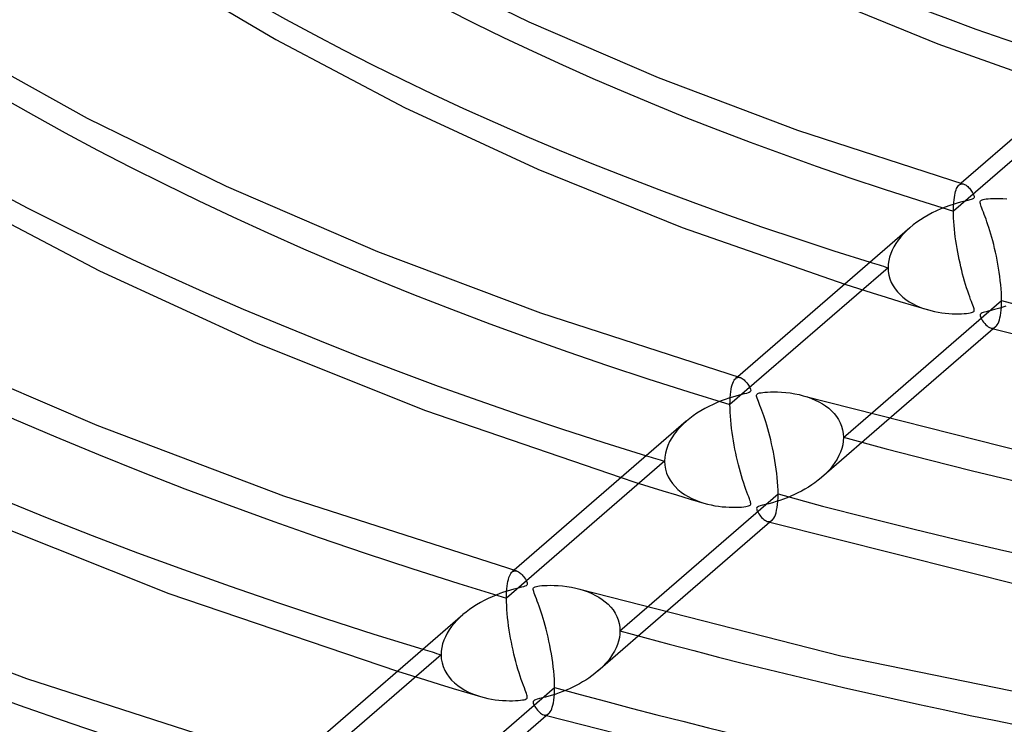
# Model space of a CAD drawing. Header units: millimetres. Extents: x -1077 to 1077, y -1167 to 1197.
# Tile 44 of 81: x -175 to -100, y 672 to 725. Entities that reach past the tile are written whole.
import ezdxf

# ---------------------------------------------------------------- set-up
doc = ezdxf.new("R2010")
doc.units = ezdxf.units.MM
doc.layers.add('HIDDEN', color=7, linetype='Continuous')
doc.layers.add('THICK', color=7, linetype='Continuous')

msp = doc.modelspace()

# ---------------------------------------------------------------- linework, layer by layer
at = {"layer": 'HIDDEN'}
for p, q in [((-92.04, 721.16), (-104.104, 710.712)), ((-103.943, 712.201), (-103.904, 712.32)), ((-103.904, 712.32), (-103.862, 712.424)), ((-103.862, 712.424), (-103.817, 712.515)), ((-103.817, 712.515), (-103.769, 712.592)), ((-103.769, 712.592), (-103.718, 712.655)), ((-103.718, 712.655), (-103.666, 712.706)), ((-103.519, 712.833), (-103.672, 712.7)), ((-103.666, 712.706), (-103.611, 712.745)), ((-103.611, 712.745), (-103.555, 712.772)), ((-103.555, 712.772), (-103.497, 712.788)), ((-103.497, 712.788), (-103.437, 712.792)), ((-103.437, 712.792), (-103.376, 712.787)), ((-103.376, 712.787), (-103.314, 712.772)), ((-104.08, 711.378), (-104.061, 711.573)), ((-104.061, 711.573), (-104.038, 711.753)), ((-104.038, 711.753), (-104.011, 711.918)), ((-104.011, 711.918), (-103.979, 712.067)), ((-103.979, 712.067), (-103.943, 712.201)), ((-104.104, 710.712), (-104.101, 710.947)), ((-104.101, 710.947), (-104.093, 711.169)), ((-104.093, 711.169), (-104.08, 711.378)), ((-104.101, 710.452), (-104.104, 710.712)), ((-104.092, 710.181), (-104.101, 710.452)), ((-104.077, 709.903), (-104.092, 710.181)), ((-107.433, 709.443), (-107.685, 709.214)), ((-104.056, 709.618), (-104.077, 709.903)), ((-104.03, 709.329), (-104.056, 709.618)), ((-103.999, 709.035), (-104.03, 709.329)), ((-108.323, 708.497), (-108.496, 708.248)), ((-108.13, 708.741), (-108.323, 708.497)), ((-107.917, 708.98), (-108.13, 708.741)), ((-107.685, 709.214), (-107.917, 708.98)), ((-103.963, 708.74), (-103.999, 709.035)), ((-103.923, 708.444), (-103.963, 708.74)), ((-108.648, 707.993), (-108.781, 707.734)), ((-108.496, 708.248), (-108.648, 707.993)), ((-103.878, 708.15), (-103.923, 708.444)), ((-103.83, 707.857), (-103.878, 708.15)), ((-103.778, 707.569), (-103.83, 707.857)), ((-108.979, 707.201), (-109.043, 706.931)), ((-108.891, 707.469), (-108.979, 707.201)), ((-108.781, 707.734), (-108.891, 707.469)), ((-103.724, 707.284), (-103.778, 707.569)), ((-103.667, 707.003), (-103.724, 707.284)), ((-103.606, 706.725), (-103.667, 707.003)), ((-109.095, 706.389), (-121.158, 695.942)), ((-109.082, 706.66), (-109.095, 706.389)), ((-109.095, 706.389), (-109.079, 706.094)), ((-109.043, 706.931), (-109.082, 706.66)), ((-103.542, 706.449), (-103.606, 706.725)), ((-103.476, 706.175), (-103.542, 706.449)), ((-109.079, 706.094), (-109.032, 705.807)), ((-109.032, 705.807), (-108.954, 705.529)), ((-108.954, 705.529), (-108.848, 705.262)), ((-103.406, 705.904), (-103.476, 706.175)), ((-103.334, 705.637), (-103.406, 705.904)), ((-103.259, 705.373), (-103.334, 705.637)), ((-112.396, 705.145), (-111.35, 704.809)), ((-111.35, 704.809), (-110.297, 704.476)), ((-108.848, 705.262), (-108.715, 705.008)), ((-108.715, 705.008), (-108.557, 704.768)), ((-108.557, 704.768), (-108.378, 704.543)), ((-103.182, 705.113), (-103.259, 705.373)), ((-103.103, 704.859), (-103.182, 705.113)), ((-103.021, 704.61), (-103.103, 704.859)), ((-110.297, 704.476), (-109.242, 704.145)), ((-109.242, 704.145), (-108.19, 703.82)), ((-108.378, 704.543), (-108.179, 704.333)), ((-108.179, 704.333), (-107.962, 704.139)), ((-107.962, 704.139), (-107.73, 703.96)), ((-102.942, 704.377), (-103.021, 704.61)), ((-102.866, 704.165), (-102.942, 704.377)), ((-102.796, 703.973), (-102.866, 704.165)), ((-108.19, 703.82), (-107.144, 703.502)), ((-107.73, 703.96), (-107.483, 703.795)), ((-107.483, 703.795), (-107.224, 703.646)), ((-107.224, 703.646), (-106.955, 703.51)), ((-107.144, 703.502), (-106.108, 703.191)), ((-106.955, 703.51), (-106.676, 703.389)), ((-106.676, 703.389), (-106.39, 703.282)), ((-106.39, 703.282), (-106.099, 703.188)), ((-102.731, 703.802), (-102.796, 703.973)), ((-102.674, 703.651), (-102.731, 703.802)), ((-102.625, 703.52), (-102.674, 703.651)), ((-102.585, 703.41), (-102.625, 703.52)), ((-102.555, 703.318), (-102.585, 703.41)), ((-102.535, 703.241), (-102.555, 703.318)), ((-102.525, 703.177), (-102.535, 703.241)), ((-100.774, 703.246), (-100.969, 703.19)), ((-100.564, 703.309), (-100.774, 703.246)), ((-100.339, 703.381), (-100.564, 703.309)), ((-100.102, 703.463), (-100.339, 703.381)), ((-106.099, 703.188), (-105.823, 703.112)), ((-105.823, 703.112), (-105.546, 703.048)), ((-105.546, 703.048), (-105.272, 702.995)), ((-105.272, 702.995), (-105, 702.953)), ((-105, 702.953), (-104.731, 702.919)), ((-104.731, 702.919), (-104.468, 702.895)), ((-104.468, 702.895), (-104.21, 702.88)), ((-104.21, 702.88), (-103.96, 702.872)), ((-103.96, 702.872), (-103.72, 702.871)), ((-103.72, 702.871), (-103.496, 702.876)), ((-103.496, 702.876), (-103.292, 702.886)), ((-103.292, 702.886), (-103.114, 702.901)), ((-103.114, 702.901), (-102.961, 702.919)), ((-102.961, 702.919), (-102.834, 702.939)), ((-102.834, 702.939), (-102.733, 702.961)), ((-102.733, 702.961), (-102.656, 702.986)), ((-102.656, 702.986), (-102.599, 703.013)), ((-102.599, 703.013), (-102.56, 703.045)), ((-102.56, 703.045), (-102.536, 703.081)), ((-102.536, 703.081), (-102.525, 703.125)), ((-102.525, 703.125), (-102.525, 703.177)), ((-102.07, 702.809), (-102.077, 702.766)), ((-102.077, 702.766), (-102.07, 702.711)), ((-102.053, 702.845), (-102.07, 702.809)), ((-102.07, 702.711), (-102.048, 702.639)), ((-102.024, 702.877), (-102.053, 702.845)), ((-102.048, 702.639), (-102.009, 702.549)), ((-101.98, 702.906), (-102.024, 702.877)), ((-102.009, 702.549), (-101.953, 702.446)), ((-101.918, 702.934), (-101.98, 702.906)), ((-101.837, 702.962), (-101.918, 702.934)), ((-101.732, 702.993), (-101.837, 702.962)), ((-101.607, 703.026), (-101.732, 702.993)), ((-101.466, 703.061), (-101.607, 703.026)), ((-101.313, 703.1), (-101.466, 703.061)), ((-101.149, 703.142), (-101.313, 703.1)), ((-100.969, 703.19), (-101.149, 703.142)), ((-101.953, 702.446), (-101.884, 702.337)), ((-101.884, 702.337), (-101.804, 702.226)), ((-101.804, 702.226), (-101.715, 702.118)), ((-101.715, 702.118), (-101.624, 702.022)), ((-101.624, 702.022), (-101.534, 701.941)), ((-101.534, 701.941), (-101.445, 701.876)), ((-101.445, 701.876), (-101.358, 701.827)), ((-101.358, 701.827), (-101.272, 701.794)), ((-101.272, 701.794), (-101.204, 701.78)), ((-101.267, 701.793), (-101.233, 701.783)), ((-101.233, 701.783), (-101.198, 701.774)), ((-101.204, 701.78), (-101.138, 701.777)), ((-101.198, 701.774), (-101.163, 701.764)), ((-101.163, 701.764), (-101.128, 701.754)), ((-101.138, 701.777), (-101.073, 701.785)), ((-101.128, 701.754), (-101.094, 701.745)), ((-101.094, 701.745), (-101.059, 701.735)), ((-101.073, 701.785), (-101.011, 701.804)), ((-101.011, 701.804), (-100.951, 701.835)), ((-100.951, 701.835), (-100.894, 701.877)), ((-120.571, 698.066), (-120.725, 697.932)), ((-120.718, 697.938), (-120.663, 697.977)), ((-120.663, 697.977), (-120.607, 698.004)), ((-120.607, 698.004), (-120.548, 698.02)), ((-120.548, 698.02), (-120.488, 698.025)), ((-120.488, 698.025), (-120.427, 698.02)), ((-120.427, 698.02), (-120.365, 698.005)), ((-121.07, 697.119), (-121.033, 697.295)), ((-121.033, 697.295), (-120.991, 697.45)), ((-120.991, 697.45), (-120.945, 697.586)), ((-120.945, 697.586), (-120.893, 697.701)), ((-120.893, 697.701), (-120.838, 697.798)), ((-120.838, 697.798), (-120.78, 697.877)), ((-120.78, 697.877), (-120.718, 697.938)), ((-121.155, 696.214), (-121.144, 696.468)), ((-121.144, 696.468), (-121.126, 696.705)), ((-121.126, 696.705), (-121.101, 696.923)), ((-121.101, 696.923), (-121.07, 697.119)), ((-115.567, 696.62), (-115.247, 696.522)), ((-115.247, 696.522), (-114.94, 696.41)), ((-121.158, 695.942), (-121.155, 696.214)), ((-121.155, 695.661), (-121.158, 695.942)), ((-114.94, 696.41), (-114.647, 696.286)), ((-114.647, 696.286), (-114.37, 696.149)), ((-114.37, 696.149), (-114.107, 696)), ((-114.107, 696), (-113.859, 695.837)), ((-113.859, 695.837), (-113.625, 695.659)), ((-121.144, 695.366), (-121.155, 695.661)), ((-121.127, 695.063), (-121.144, 695.366)), ((-121.102, 694.753), (-121.127, 695.063)), ((-113.625, 695.659), (-113.408, 695.466)), ((-113.408, 695.466), (-113.209, 695.258)), ((-113.209, 695.258), (-113.03, 695.036)), ((-113.03, 695.036), (-112.873, 694.799)), ((-112.498, 693.442), (-110.443, 695.222)), ((-124.743, 694.441), (-124.986, 694.195)), ((-124.481, 694.679), (-124.743, 694.441)), ((-121.072, 694.438), (-121.102, 694.753)), ((-121.036, 694.12), (-121.072, 694.438)), ((-109.013, 694.846), (-114.178, 690.373)), ((-112.873, 694.799), (-112.742, 694.549)), ((-112.742, 694.549), (-112.637, 694.287)), ((-112.637, 694.287), (-112.56, 694.014)), ((-125.416, 693.673), (-125.6, 693.397)), ((-125.21, 693.939), (-125.416, 693.673)), ((-124.986, 694.195), (-125.21, 693.939)), ((-120.994, 693.801), (-121.036, 694.12)), ((-120.947, 693.483), (-120.994, 693.801)), ((-120.897, 693.167), (-120.947, 693.483)), ((-112.56, 694.014), (-112.514, 693.731)), ((-112.514, 693.731), (-112.498, 693.442)), ((-125.898, 692.821), (-126.006, 692.523)), ((-125.762, 693.112), (-125.898, 692.821)), ((-125.6, 693.397), (-125.762, 693.112)), ((-120.842, 692.855), (-120.897, 693.167)), ((-120.783, 692.548), (-120.842, 692.855)), ((-112.555, 692.88), (-112.625, 692.598)), ((-112.512, 693.162), (-112.555, 692.88)), ((-112.498, 693.442), (-112.512, 693.162)), ((-126.085, 692.222), (-126.133, 691.921)), ((-126.006, 692.523), (-126.085, 692.222)), ((-120.721, 692.245), (-120.783, 692.548)), ((-120.656, 691.946), (-120.721, 692.245)), ((-112.841, 692.045), (-112.984, 691.777)), ((-112.721, 692.319), (-112.841, 692.045)), ((-112.625, 692.598), (-112.721, 692.319)), ((-126.149, 691.62), (-138.212, 681.174)), ((-126.133, 691.921), (-126.149, 691.62)), ((-126.149, 691.62), (-126.131, 691.307)), ((-126.131, 691.307), (-126.078, 691.003)), ((-120.587, 691.649), (-120.656, 691.946)), ((-120.515, 691.355), (-120.587, 691.649)), ((-120.439, 691.065), (-120.515, 691.355)), ((-113.328, 691.266), (-113.526, 691.022)), ((-113.147, 691.518), (-113.328, 691.266)), ((-112.984, 691.777), (-113.147, 691.518)), ((-126.078, 691.003), (-125.991, 690.71)), ((-125.991, 690.71), (-125.872, 690.429)), ((-120.36, 690.779), (-120.439, 691.065)), ((-120.279, 690.497), (-120.36, 690.779)), ((-120.194, 690.221), (-120.279, 690.497)), ((-113.966, 690.565), (-114.203, 690.351)), ((-113.74, 690.789), (-113.966, 690.565)), ((-113.526, 691.022), (-113.74, 690.789)), ((-129.463, 690.365), (-128.406, 690.03)), ((-128.406, 690.03), (-127.347, 689.699)), ((-125.872, 690.429), (-125.722, 690.163)), ((-125.722, 690.163), (-125.546, 689.914)), ((-125.546, 689.914), (-125.346, 689.681)), ((-120.107, 689.95), (-120.194, 690.221)), ((-120.021, 689.693), (-120.107, 689.95)), ((-114.922, 689.806), (-115.175, 689.641)), ((-114.675, 689.979), (-114.922, 689.806)), ((-114.435, 690.161), (-114.675, 689.979)), ((-114.203, 690.351), (-114.435, 690.161)), ((-127.347, 689.699), (-126.289, 689.371)), ((-126.289, 689.371), (-125.236, 689.048)), ((-125.346, 689.681), (-125.125, 689.465)), ((-125.236, 689.048), (-124.191, 688.732)), ((-125.125, 689.465), (-124.884, 689.267)), ((-124.884, 689.267), (-124.627, 689.085)), ((-124.627, 689.085), (-124.354, 688.92)), ((-119.938, 689.459), (-120.021, 689.693)), ((-119.861, 689.248), (-119.938, 689.459)), ((-119.791, 689.061), (-119.861, 689.248)), ((-119.729, 688.897), (-119.791, 689.061)), ((-116.242, 689.067), (-116.519, 688.944)), ((-115.969, 689.198), (-116.242, 689.067)), ((-115.7, 689.337), (-115.969, 689.198)), ((-115.435, 689.485), (-115.7, 689.337)), ((-115.175, 689.641), (-115.435, 689.485)), ((-124.354, 688.92), (-124.069, 688.772)), ((-124.191, 688.732), (-123.157, 688.423)), ((-124.069, 688.772), (-123.772, 688.64)), ((-123.772, 688.64), (-123.467, 688.523)), ((-123.467, 688.523), (-123.155, 688.423)), ((-123.155, 688.423), (-122.872, 688.345)), ((-122.872, 688.345), (-122.589, 688.28)), ((-122.589, 688.28), (-122.307, 688.226)), ((-122.307, 688.226), (-122.028, 688.183)), ((-119.837, 688.182), (-119.743, 688.207)), ((-119.743, 688.207), (-119.673, 688.234)), ((-119.676, 688.757), (-119.729, 688.897)), ((-119.634, 688.64), (-119.676, 688.757)), ((-119.673, 688.234), (-119.624, 688.266)), ((-119.603, 688.543), (-119.634, 688.64)), ((-119.624, 688.266), (-119.593, 688.302)), ((-119.582, 688.464), (-119.603, 688.543)), ((-119.593, 688.302), (-119.577, 688.345)), ((-119.574, 688.398), (-119.582, 688.464)), ((-119.577, 688.345), (-119.574, 688.398)), ((-118.853, 688.207), (-118.976, 688.165)), ((-118.677, 688.255), (-118.853, 688.207)), ((-118.454, 688.311), (-118.677, 688.255)), ((-118.195, 688.377), (-118.454, 688.311)), ((-117.921, 688.452), (-118.195, 688.377)), ((-117.642, 688.534), (-117.921, 688.452)), ((-117.361, 688.624), (-117.642, 688.534)), ((-117.08, 688.723), (-117.361, 688.624)), ((-116.798, 688.829), (-117.08, 688.723)), ((-116.519, 688.944), (-116.798, 688.829)), ((-122.028, 688.183), (-121.752, 688.15)), ((-121.752, 688.15), (-121.481, 688.127)), ((-121.481, 688.127), (-121.217, 688.112)), ((-121.217, 688.112), (-120.96, 688.105)), ((-120.96, 688.105), (-120.714, 688.106)), ((-120.714, 688.106), (-120.487, 688.113)), ((-120.487, 688.113), (-120.284, 688.125)), ((-120.284, 688.125), (-120.107, 688.141)), ((-120.107, 688.141), (-119.958, 688.16)), ((-119.958, 688.16), (-119.837, 688.182)), ((-119.105, 688.075), (-119.125, 688.017)), ((-119.125, 688.017), (-119.121, 687.951)), ((-119.121, 687.951), (-119.1, 687.877)), ((-119.056, 688.124), (-119.105, 688.075)), ((-119.1, 687.877), (-119.065, 687.794)), ((-119.065, 687.794), (-119.017, 687.703)), ((-118.976, 688.165), (-119.056, 688.124)), ((-119.017, 687.703), (-118.959, 687.608)), ((-118.959, 687.608), (-118.892, 687.511)), ((-118.892, 687.511), (-118.82, 687.416)), ((-118.82, 687.416), (-118.744, 687.327)), ((-118.744, 687.327), (-118.663, 687.244)), ((-118.663, 687.244), (-118.58, 687.171)), ((-118.58, 687.171), (-118.495, 687.109)), ((-118.495, 687.109), (-118.408, 687.06)), ((-118.408, 687.06), (-118.321, 687.027)), ((-118.321, 687.027), (-118.253, 687.013)), ((-118.318, 687.026), (-118.283, 687.016)), ((-118.283, 687.016), (-118.249, 687.007)), ((-118.253, 687.013), (-118.187, 687.01)), ((-118.249, 687.007), (-118.214, 686.997)), ((-118.214, 686.997), (-118.179, 686.987)), ((-118.187, 687.01), (-118.123, 687.018)), ((-118.179, 686.987), (-118.145, 686.977)), ((-118.145, 686.977), (-118.11, 686.968)), ((-118.123, 687.018), (-118.062, 687.037)), ((-118.062, 687.037), (-118.004, 687.067)), ((-118.004, 687.067), (-117.948, 687.108)), ((-137.982, 682.856), (-137.933, 682.958)), ((-137.933, 682.958), (-137.882, 683.044)), ((-137.882, 683.044), (-137.827, 683.115)), ((-137.827, 683.115), (-137.77, 683.17)), ((-137.622, 683.299), (-137.777, 683.165)), ((-137.77, 683.17), (-137.715, 683.21)), ((-137.715, 683.21), (-137.658, 683.237)), ((-137.658, 683.237), (-137.6, 683.253)), ((-137.6, 683.253), (-137.539, 683.258)), ((-137.539, 683.258), (-137.478, 683.253)), ((-137.478, 683.253), (-137.415, 683.238)), ((-138.163, 682.09), (-138.136, 682.278)), ((-138.136, 682.278), (-138.104, 682.449)), ((-138.104, 682.449), (-138.067, 682.601)), ((-138.067, 682.601), (-138.027, 682.737)), ((-138.027, 682.737), (-137.982, 682.856)), ((-138.209, 681.425), (-138.199, 681.662)), ((-138.199, 681.662), (-138.184, 681.884)), ((-138.184, 681.884), (-138.163, 682.09)), ((-132.617, 681.853), (-132.297, 681.754)), ((-132.297, 681.754), (-131.99, 681.643)), ((-131.99, 681.643), (-131.698, 681.518)), ((-131.698, 681.518), (-131.42, 681.381)), ((-138.212, 681.174), (-138.209, 681.425)), ((-138.208, 680.893), (-138.212, 681.174)), ((-138.198, 680.601), (-138.208, 680.893)), ((-131.42, 681.381), (-131.157, 681.232)), ((-131.157, 681.232), (-130.91, 681.068)), ((-130.91, 681.068), (-130.676, 680.89)), ((-130.676, 680.89), (-130.459, 680.697)), ((-130.459, 680.697), (-130.26, 680.489)), ((-138.18, 680.3), (-138.198, 680.601)), ((-138.156, 679.993), (-138.18, 680.3)), ((-138.126, 679.68), (-138.156, 679.993)), ((-126.077, 680.068), (-131.23, 675.606)), ((-130.26, 680.489), (-130.081, 680.266)), ((-130.081, 680.266), (-129.925, 680.029)), ((-129.925, 680.029), (-129.794, 679.779)), ((-129.552, 678.674), (-127.503, 680.448)), ((-142.211, 679.233), (-142.404, 678.993)), ((-142.001, 679.467), (-142.211, 679.233)), ((-141.775, 679.692), (-142.001, 679.467)), ((-141.533, 679.912), (-141.775, 679.692)), ((-138.09, 679.363), (-138.126, 679.68)), ((-138.049, 679.046), (-138.09, 679.363)), ((-129.794, 679.779), (-129.69, 679.518)), ((-129.69, 679.518), (-129.614, 679.245)), ((-129.614, 679.245), (-129.567, 678.963)), ((-142.738, 678.486), (-142.875, 678.222)), ((-142.58, 678.743), (-142.738, 678.486)), ((-142.404, 678.993), (-142.58, 678.743)), ((-138.002, 678.73), (-138.049, 679.046)), ((-137.952, 678.415), (-138.002, 678.73)), ((-129.567, 678.963), (-129.552, 678.674)), ((-129.552, 678.674), (-129.564, 678.415)), ((-142.991, 677.952), (-143.082, 677.679)), ((-142.875, 678.222), (-142.991, 677.952)), ((-137.897, 678.104), (-137.952, 678.415)), ((-137.839, 677.798), (-137.897, 678.104)), ((-137.777, 677.497), (-137.839, 677.798)), ((-129.66, 677.894), (-129.742, 677.635)), ((-129.6, 678.154), (-129.66, 677.894)), ((-129.564, 678.415), (-129.6, 678.154)), ((-143.189, 677.127), (-143.203, 676.852)), ((-143.149, 677.403), (-143.189, 677.127)), ((-143.082, 677.679), (-143.149, 677.403)), ((-137.712, 677.199), (-137.777, 677.497)), ((-137.644, 676.904), (-137.712, 677.199)), ((-129.969, 677.131), (-130.11, 676.888)), ((-129.846, 677.38), (-129.969, 677.131)), ((-129.742, 677.635), (-129.846, 677.38)), ((-143.203, 676.852), (-155.264, 666.406)), ((-143.203, 676.852), (-143.184, 676.537)), ((-143.184, 676.537), (-143.131, 676.233)), ((-143.131, 676.233), (-143.043, 675.94)), ((-137.572, 676.611), (-137.644, 676.904)), ((-137.496, 676.322), (-137.572, 676.611)), ((-137.418, 676.036), (-137.496, 676.322)), ((-130.627, 676.199), (-130.826, 675.986)), ((-130.44, 676.421), (-130.627, 676.199)), ((-130.268, 676.651), (-130.44, 676.421)), ((-130.11, 676.888), (-130.268, 676.651)), ((-146.525, 675.589), (-145.461, 675.255)), ((-143.043, 675.94), (-142.923, 675.658)), ((-142.923, 675.658), (-142.773, 675.392)), ((-137.337, 675.756), (-137.418, 676.036)), ((-137.253, 675.48), (-137.337, 675.756)), ((-137.166, 675.21), (-137.253, 675.48)), ((-131.255, 675.584), (-131.471, 675.406)), ((-131.036, 675.78), (-131.255, 675.584)), ((-130.826, 675.986), (-131.036, 675.78)), ((-145.461, 675.255), (-144.398, 674.925)), ((-144.398, 674.925), (-143.338, 674.599)), ((-142.773, 675.392), (-142.596, 675.142)), ((-142.596, 675.142), (-142.395, 674.909)), ((-142.395, 674.909), (-142.173, 674.694)), ((-142.173, 674.694), (-141.932, 674.496)), ((-137.08, 674.952), (-137.166, 675.21)), ((-136.997, 674.716), (-137.08, 674.952)), ((-136.92, 674.503), (-136.997, 674.716)), ((-132.4, 674.769), (-132.645, 674.628)), ((-132.159, 674.917), (-132.4, 674.769)), ((-131.924, 675.072), (-132.159, 674.917)), ((-131.694, 675.235), (-131.924, 675.072)), ((-131.471, 675.406), (-131.694, 675.235)), ((-143.338, 674.599), (-142.284, 674.278)), ((-142.284, 674.278), (-141.239, 673.963)), ((-141.932, 674.496), (-141.674, 674.315)), ((-141.674, 674.315), (-141.4, 674.15)), ((-141.4, 674.15), (-141.114, 674.002)), ((-141.239, 673.963), (-140.205, 673.656)), ((-141.114, 674.002), (-140.817, 673.87)), ((-136.849, 674.314), (-136.92, 674.503)), ((-136.786, 674.148), (-136.849, 674.314)), ((-136.732, 674.006), (-136.786, 674.148)), ((-136.688, 673.886), (-136.732, 674.006)), ((-134.187, 673.936), (-134.45, 673.846)), ((-133.925, 674.033), (-134.187, 673.936)), ((-133.664, 674.138), (-133.925, 674.033)), ((-133.405, 674.25), (-133.664, 674.138)), ((-133.148, 674.369), (-133.405, 674.25)), ((-132.895, 674.495), (-133.148, 674.369)), ((-132.645, 674.628), (-132.895, 674.495)), ((-140.817, 673.87), (-140.511, 673.754)), ((-140.511, 673.754), (-140.2, 673.654)), ((-140.2, 673.654), (-139.915, 673.577)), ((-139.915, 673.577), (-139.629, 673.511)), ((-139.629, 673.511), (-139.345, 673.458)), ((-139.345, 673.458), (-139.063, 673.415)), ((-139.063, 673.415), (-138.785, 673.382)), ((-138.785, 673.382), (-138.513, 673.359)), ((-138.513, 673.359), (-138.247, 673.345)), ((-138.247, 673.345), (-137.989, 673.339)), ((-137.989, 673.339), (-137.743, 673.34)), ((-137.743, 673.34), (-137.517, 673.348)), ((-137.517, 673.348), (-137.315, 673.36)), ((-137.315, 673.36), (-137.139, 673.377)), ((-137.139, 673.377), (-136.993, 673.397)), ((-136.993, 673.397), (-136.875, 673.419)), ((-136.875, 673.419), (-136.784, 673.444)), ((-136.784, 673.444), (-136.716, 673.472)), ((-136.716, 673.472), (-136.67, 673.504)), ((-136.656, 673.788), (-136.688, 673.886)), ((-136.67, 673.504), (-136.64, 673.541)), ((-136.634, 673.706), (-136.656, 673.788)), ((-136.64, 673.541), (-136.626, 673.585)), ((-136.624, 673.64), (-136.634, 673.706)), ((-136.626, 673.585), (-136.624, 673.64)), ((-136.168, 673.282), (-136.176, 673.221)), ((-136.176, 673.221), (-136.164, 673.154)), ((-136.137, 673.333), (-136.168, 673.282)), ((-136.08, 673.374), (-136.137, 673.333)), ((-135.992, 673.412), (-136.08, 673.374)), ((-135.862, 673.453), (-135.992, 673.412)), ((-135.686, 673.5), (-135.862, 673.453)), ((-135.471, 673.554), (-135.686, 673.5)), ((-135.227, 673.616), (-135.471, 673.554)), ((-134.971, 673.687), (-135.227, 673.616)), ((-134.712, 673.763), (-134.971, 673.687)), ((-134.45, 673.846), (-134.712, 673.763)), ((-136.164, 673.154), (-136.138, 673.079)), ((-136.138, 673.079), (-136.098, 672.995)), ((-136.098, 672.995), (-136.047, 672.904)), ((-136.047, 672.904), (-135.988, 672.811)), ((-135.988, 672.811), (-135.922, 672.717)), ((-135.922, 672.717), (-135.851, 672.626)), ((-135.851, 672.626), (-135.776, 672.541)), ((-135.776, 672.541), (-135.698, 672.464)), ((-135.698, 672.464), (-135.618, 672.395)), ((-135.618, 672.395), (-135.537, 672.337)), ((-135.537, 672.337), (-135.454, 672.291)), ((-135.454, 672.291), (-135.371, 672.26)), ((-135.371, 672.26), (-135.303, 672.246)), ((-135.368, 672.259), (-135.334, 672.25)), ((-135.334, 672.25), (-135.299, 672.24)), ((-135.303, 672.246), (-135.238, 672.243)), ((-135.299, 672.24), (-135.265, 672.23)), ((-135.265, 672.23), (-135.23, 672.22)), ((-135.238, 672.243), (-135.174, 672.251)), ((-135.23, 672.22), (-135.196, 672.211)), ((-135.196, 672.211), (-135.161, 672.201)), ((-135.174, 672.251), (-135.114, 672.27)), ((-135.114, 672.27), (-135.055, 672.3)), ((-135.055, 672.3), (-135, 672.341))]:
    msp.add_line(p, q, dxfattribs=at)
for centre, major_axis, start_param, end_param in [((0, 795.877), (-682, 0), 0, 2.617994), ((0, 795.869), (-267.81, 0), 0.029143, 1.028527), ((0, 795.869), (-233.71, 0), 0.031868, 1.025802), ((0, 795.869), (-199.61, 0), 0.035523, 1.022146), ((0, 795.869), (-336.01, 0), 0.025353, 1.032316), ((0, 795.869), (-301.91, 0), 0.027034, 1.030636), ((0, 795.869), (209.59, 0), -2.125959, -2.118253), ((0, 795.869), (-233.71, 0), 1.068593, 2.062527), ((0, 795.869), (243.69, 0), -2.121541, -2.114914), ((0, 795.869), (-267.81, 0), 1.065869, 2.065252), ((0, 795.869), (277.79, 0), -2.118208, -2.112395)]:
    msp.add_ellipse(centre, major_axis=major_axis, ratio=0.5, start_param=start_param, end_param=end_param, dxfattribs=at)
at = {"layer": 'THICK'}
for p, q in [((-145.577, 729.598), (-136.519, 725.152)), ((-161.708, 727.294), (-155.806, 723.818)), ((-114.388, 727.19), (-105.291, 723.466)), ((-136.519, 725.152), (-126.649, 720.896)), ((-155.806, 723.818), (-146.003, 718.621)), ((-90.386, 724.207), (-103.519, 712.833)), ((-179.844, 723.167), (-170.217, 717.811)), ((-105.291, 723.466), (-95.324, 719.93)), ((-126.649, 720.896), (-116.009, 716.886)), ((-146.003, 718.621), (-135.815, 713.911)), ((-170.217, 717.811), (-159.613, 712.608)), ((-116.009, 716.886), (-103.324, 712.775)), ((-135.815, 713.911), (-124.798, 709.465)), ((-159.613, 712.608), (-148.065, 707.628)), ((-103.314, 712.772), (-103.255, 712.749)), ((-103.255, 712.749), (-103.195, 712.717)), ((-103.195, 712.717), (-103.135, 712.678)), ((-103.135, 712.678), (-103.074, 712.631)), ((-103.074, 712.631), (-103.012, 712.577)), ((-103.012, 712.577), (-102.95, 712.516)), ((-102.95, 712.516), (-102.889, 712.448)), ((-102.889, 712.448), (-102.83, 712.377)), ((-102.83, 712.377), (-102.775, 712.304)), ((-102.775, 712.304), (-102.725, 712.231)), ((-180.713, 712.167), (-169.263, 706.145)), ((-103.009, 711.519), (-103.211, 711.469)), ((-102.856, 711.559), (-103.009, 711.519)), ((-102.749, 711.591), (-102.856, 711.559)), ((-102.673, 711.618), (-102.749, 711.591)), ((-102.725, 712.231), (-102.678, 712.16)), ((-102.678, 712.16), (-102.637, 712.091)), ((-102.616, 711.646), (-102.673, 711.618)), ((-102.637, 712.091), (-102.602, 712.024)), ((-102.573, 711.674), (-102.616, 711.646)), ((-102.602, 712.024), (-102.571, 711.959)), ((-102.545, 711.706), (-102.573, 711.674)), ((-102.571, 711.959), (-102.546, 711.897)), ((-102.546, 711.897), (-102.53, 711.838)), ((-102.529, 711.743), (-102.545, 711.706)), ((-102.53, 711.838), (-102.523, 711.787)), ((-102.523, 711.787), (-102.529, 711.743)), ((-102.051, 711.49), (-102.018, 711.523)), ((-102.018, 711.523), (-101.972, 711.551)), ((-101.972, 711.551), (-101.909, 711.576)), ((-101.909, 711.576), (-101.829, 711.597)), ((-101.829, 711.597), (-101.727, 711.617)), ((-101.727, 711.617), (-101.604, 711.635)), ((-101.604, 711.635), (-101.456, 711.651)), ((-101.456, 711.651), (-101.282, 711.665)), ((-101.282, 711.665), (-101.079, 711.675)), ((-101.079, 711.675), (-100.851, 711.681)), ((-100.851, 711.681), (-100.599, 711.68)), ((-100.599, 711.68), (-100.328, 711.671)), ((-100.328, 711.671), (-100.038, 711.652)), ((-105.067, 710.87), (-105.397, 710.726)), ((-104.731, 711.004), (-105.067, 710.87)), ((-104.389, 711.127), (-104.731, 711.004)), ((-104.051, 711.237), (-104.389, 711.127)), ((-103.738, 711.33), (-104.051, 711.237)), ((-103.457, 711.406), (-103.738, 711.33)), ((-103.211, 711.469), (-103.457, 711.406)), ((-102.076, 711.398), (-102.07, 711.449)), ((-102.07, 711.335), (-102.076, 711.398)), ((-102.07, 711.449), (-102.051, 711.49)), ((-102.052, 711.258), (-102.07, 711.335)), ((-102.022, 711.165), (-102.052, 711.258)), ((-101.983, 711.057), (-102.022, 711.165)), ((-101.935, 710.931), (-101.983, 711.057)), ((-101.88, 710.788), (-101.935, 710.931)), ((-101.82, 710.631), (-101.88, 710.788)), ((-106.628, 710.048), (-106.911, 709.854)), ((-106.335, 710.232), (-106.628, 710.048)), ((-106.031, 710.407), (-106.335, 710.232)), ((-105.718, 710.571), (-106.031, 710.407)), ((-105.397, 710.726), (-105.718, 710.571)), ((-101.756, 710.462), (-101.82, 710.631)), ((-101.689, 710.282), (-101.756, 710.462)), ((-101.62, 710.09), (-101.689, 710.282)), ((-101.549, 709.887), (-101.62, 710.09)), ((-124.798, 709.465), (-112.396, 705.145)), ((-107.439, 709.438), (-120.571, 698.066)), ((-107.18, 709.652), (-107.433, 709.443)), ((-106.911, 709.854), (-107.18, 709.652)), ((-101.477, 709.672), (-101.549, 709.887)), ((-101.403, 709.446), (-101.477, 709.672)), ((-101.329, 709.208), (-101.403, 709.446)), ((-101.255, 708.959), (-101.329, 709.208)), ((-101.181, 708.699), (-101.255, 708.959)), ((-101.108, 708.429), (-101.181, 708.699)), ((-101.036, 708.152), (-101.108, 708.429)), ((-100.966, 707.867), (-101.036, 708.152)), ((-100.899, 707.575), (-100.966, 707.867)), ((-148.065, 707.628), (-135.619, 702.937)), ((-100.834, 707.278), (-100.899, 707.575)), ((-100.773, 706.974), (-100.834, 707.278)), ((-100.715, 706.666), (-100.773, 706.974)), ((-100.661, 706.354), (-100.715, 706.666)), ((-100.612, 706.039), (-100.661, 706.354)), ((-169.263, 706.145), (-157.308, 700.665)), ((-100.567, 705.722), (-100.612, 706.039)), ((-100.529, 705.405), (-100.567, 705.722)), ((-100.496, 705.088), (-100.529, 705.405)), ((-100.47, 704.777), (-100.496, 705.088)), ((-100.451, 704.472), (-100.47, 704.777)), ((-100.439, 704.176), (-100.451, 704.472)), ((-100.435, 703.889), (-100.439, 704.176)), ((-110.443, 695.222), (-100.435, 703.889)), ((-100.467, 703.15), (-100.45, 703.381)), ((-100.45, 703.381), (-100.439, 703.627)), ((-100.439, 703.627), (-100.435, 703.889)), ((-135.619, 702.937), (-120.375, 698.008)), ((-100.601, 702.406), (-100.559, 702.565)), ((-100.559, 702.565), (-100.522, 702.742)), ((-100.522, 702.742), (-100.492, 702.937)), ((-100.492, 702.937), (-100.467, 703.15)), ((-100.893, 701.879), (-109.013, 694.846)), ((-101.059, 701.735), (-84.442, 697.573)), ((-100.894, 701.877), (-100.825, 701.948)), ((-100.825, 701.948), (-100.761, 702.037)), ((-100.761, 702.037), (-100.703, 702.142)), ((-100.703, 702.142), (-100.649, 702.266)), ((-100.649, 702.266), (-100.601, 702.406)), ((-157.308, 700.665), (-144.381, 695.496)), ((-182.707, 700.063), (-169.481, 694.36)), ((-120.365, 698.005), (-120.297, 697.977)), ((-120.297, 697.977), (-120.228, 697.939)), ((-120.228, 697.939), (-120.158, 697.891)), ((-120.158, 697.891), (-120.087, 697.833)), ((-120.087, 697.833), (-120.016, 697.766)), ((-120.016, 697.766), (-119.946, 697.689)), ((-119.946, 697.689), (-119.875, 697.604)), ((-119.875, 697.604), (-119.806, 697.511)), ((-119.806, 697.511), (-119.74, 697.412)), ((-119.74, 697.412), (-119.677, 697.306)), ((-119.677, 697.306), (-119.624, 697.201)), ((-120.967, 696.512), (-121.244, 696.426)), ((-120.706, 696.586), (-120.967, 696.512)), ((-120.465, 696.651), (-120.706, 696.586)), ((-120.249, 696.706), (-120.465, 696.651)), ((-120.064, 696.752), (-120.249, 696.706)), ((-119.91, 696.792), (-120.064, 696.752)), ((-119.782, 696.831), (-119.91, 696.792)), ((-119.683, 696.871), (-119.782, 696.831)), ((-119.617, 696.915), (-119.683, 696.871)), ((-119.624, 697.201), (-119.588, 697.106)), ((-119.583, 696.965), (-119.617, 696.915)), ((-119.588, 697.106), (-119.574, 697.027)), ((-119.574, 697.027), (-119.583, 696.965)), ((-119.125, 696.656), (-119.111, 696.706)), ((-119.124, 696.594), (-119.125, 696.656)), ((-119.109, 696.517), (-119.124, 696.594)), ((-119.111, 696.706), (-119.083, 696.745)), ((-119.081, 696.424), (-119.109, 696.517)), ((-119.083, 696.745), (-119.038, 696.777)), ((-119.038, 696.777), (-118.976, 696.804)), ((-118.976, 696.804), (-118.893, 696.828)), ((-118.893, 696.828), (-118.785, 696.85)), ((-118.785, 696.85), (-118.652, 696.87)), ((-118.652, 696.87), (-118.49, 696.887)), ((-118.49, 696.887), (-118.297, 696.901)), ((-118.297, 696.901), (-118.069, 696.911)), ((-118.069, 696.911), (-117.812, 696.915)), ((-117.812, 696.915), (-117.528, 696.91)), ((-117.528, 696.91), (-117.222, 696.896)), ((-117.222, 696.896), (-116.896, 696.868)), ((-116.896, 696.868), (-116.555, 696.826)), ((-116.555, 696.826), (-116.215, 696.77)), ((-116.215, 696.77), (-115.885, 696.701)), ((-115.885, 696.701), (-115.567, 696.62)), ((-115.563, 696.618), (-98.237, 692.212)), ((-122.77, 695.804), (-123.087, 695.637)), ((-122.452, 695.957), (-122.77, 695.804)), ((-122.138, 696.095), (-122.452, 695.957)), ((-121.831, 696.219), (-122.138, 696.095)), ((-121.532, 696.329), (-121.831, 696.219)), ((-121.244, 696.426), (-121.532, 696.329)), ((-119.042, 696.313), (-119.081, 696.424)), ((-118.993, 696.183), (-119.042, 696.313)), ((-118.935, 696.034), (-118.993, 696.183)), ((-118.871, 695.868), (-118.935, 696.034)), ((-118.804, 695.69), (-118.871, 695.868)), ((-144.381, 695.496), (-129.463, 690.365)), ((-123.966, 695.085), (-124.231, 694.885)), ((-123.686, 695.277), (-123.966, 695.085)), ((-123.394, 695.461), (-123.686, 695.277)), ((-123.087, 695.637), (-123.394, 695.461)), ((-118.734, 695.499), (-118.804, 695.69)), ((-118.661, 695.296), (-118.734, 695.499)), ((-118.586, 695.081), (-118.661, 695.296)), ((-118.51, 694.853), (-118.586, 695.081)), ((-169.481, 694.36), (-155.23, 688.989)), ((-124.492, 694.67), (-137.622, 683.299)), ((-124.231, 694.885), (-124.481, 694.679)), ((-118.433, 694.613), (-118.51, 694.853)), ((-118.356, 694.361), (-118.433, 694.613)), ((-118.279, 694.096), (-118.356, 694.361)), ((-118.202, 693.82), (-118.279, 694.096)), ((-118.126, 693.535), (-118.202, 693.82)), ((-118.053, 693.242), (-118.126, 693.535)), ((-117.982, 692.941), (-118.053, 693.242)), ((-117.913, 692.634), (-117.982, 692.941)), ((-117.848, 692.32), (-117.913, 692.634)), ((-117.787, 692.001), (-117.848, 692.32)), ((-117.73, 691.678), (-117.787, 692.001)), ((-117.677, 691.351), (-117.73, 691.678)), ((-117.63, 691.021), (-117.677, 691.351)), ((-117.589, 690.692), (-117.63, 691.021)), ((-117.554, 690.364), (-117.589, 690.692)), ((-117.526, 690.04), (-117.554, 690.364)), ((-117.506, 689.724), (-117.526, 690.04)), ((-117.493, 689.417), (-117.506, 689.724)), ((-155.23, 688.989), (-137.425, 683.241)), ((-127.503, 680.448), (-117.489, 689.12)), ((-117.494, 688.829), (-117.489, 689.12)), ((-117.489, 689.12), (-117.493, 689.417)), ((-117.559, 688.077), (-117.529, 688.307)), ((-117.529, 688.307), (-117.507, 688.558)), ((-117.507, 688.558), (-117.494, 688.829)), ((-117.748, 687.39), (-117.692, 687.527)), ((-117.692, 687.527), (-117.641, 687.687)), ((-117.641, 687.687), (-117.596, 687.871)), ((-117.596, 687.871), (-117.559, 688.077)), ((-178.784, 687.414), (-163.978, 681.536)), ((-117.945, 687.111), (-126.077, 680.068)), ((-118.11, 686.968), (-98.674, 682.078)), ((-117.948, 687.108), (-117.876, 687.182)), ((-117.876, 687.182), (-117.81, 687.275)), ((-117.81, 687.275), (-117.748, 687.39)), ((-137.415, 683.238), (-137.352, 683.213)), ((-137.352, 683.213), (-137.288, 683.179)), ((-137.288, 683.179), (-137.223, 683.136)), ((-137.223, 683.136), (-137.157, 683.084)), ((-137.157, 683.084), (-137.092, 683.024)), ((-137.092, 683.024), (-137.026, 682.956)), ((-137.026, 682.956), (-136.96, 682.881)), ((-136.96, 682.881), (-136.895, 682.799)), ((-136.895, 682.799), (-136.832, 682.71)), ((-136.832, 682.71), (-136.771, 682.615)), ((-136.771, 682.615), (-136.714, 682.517)), ((-136.714, 682.517), (-136.668, 682.421)), ((-136.668, 682.421), (-136.636, 682.333)), ((-136.632, 682.202), (-136.661, 682.155)), ((-136.636, 682.333), (-136.624, 682.26)), ((-136.624, 682.26), (-136.632, 682.202)), ((-163.978, 681.536), (-146.525, 675.589)), ((-138.72, 681.513), (-139.01, 681.402)), ((-138.438, 681.613), (-138.72, 681.513)), ((-138.165, 681.701), (-138.438, 681.613)), ((-137.903, 681.779), (-138.165, 681.701)), ((-137.658, 681.847), (-137.903, 681.779)), ((-137.434, 681.906), (-137.658, 681.847)), ((-137.235, 681.956), (-137.434, 681.906)), ((-137.066, 681.998), (-137.235, 681.956)), ((-136.924, 682.036), (-137.066, 681.998)), ((-136.806, 682.074), (-136.924, 682.036)), ((-136.718, 682.113), (-136.806, 682.074)), ((-136.661, 682.155), (-136.718, 682.113)), ((-136.175, 681.837), (-136.174, 681.897)), ((-136.161, 681.762), (-136.175, 681.837)), ((-136.174, 681.897), (-136.159, 681.945)), ((-136.135, 681.671), (-136.161, 681.762)), ((-136.159, 681.945), (-136.129, 681.983)), ((-136.097, 681.561), (-136.135, 681.671)), ((-136.129, 681.983), (-136.083, 682.015)), ((-136.049, 681.433), (-136.097, 681.561)), ((-136.083, 682.015), (-136.019, 682.041)), ((-136.019, 682.041), (-135.934, 682.065)), ((-135.934, 682.065), (-135.825, 682.086)), ((-135.825, 682.086), (-135.69, 682.106)), ((-135.69, 682.106), (-135.526, 682.123)), ((-135.526, 682.123), (-135.331, 682.136)), ((-135.331, 682.136), (-135.103, 682.146)), ((-135.103, 682.146), (-134.846, 682.149)), ((-134.846, 682.149), (-134.563, 682.144)), ((-134.563, 682.144), (-134.258, 682.129)), ((-134.258, 682.129), (-133.934, 682.101)), ((-133.934, 682.101), (-133.596, 682.058)), ((-133.596, 682.058), (-133.259, 682.002)), ((-133.259, 682.002), (-132.932, 681.934)), ((-132.932, 681.934), (-132.617, 681.853)), ((-132.612, 681.851), (-112.708, 676.773)), ((-190.897, 681.092), (-174.84, 675.04)), ((-140.207, 680.833), (-140.498, 680.662)), ((-139.907, 680.994), (-140.207, 680.833)), ((-139.604, 681.144), (-139.907, 680.994)), ((-139.305, 681.279), (-139.604, 681.144)), ((-139.01, 681.402), (-139.305, 681.279)), ((-135.992, 681.286), (-136.049, 681.433)), ((-135.929, 681.122), (-135.992, 681.286)), ((-135.862, 680.945), (-135.929, 681.122)), ((-135.791, 680.755), (-135.862, 680.945)), ((-135.719, 680.553), (-135.791, 680.755)), ((-141.294, 680.109), (-141.533, 679.912)), ((-141.042, 680.3), (-141.294, 680.109)), ((-140.776, 680.485), (-141.042, 680.3)), ((-140.498, 680.662), (-140.776, 680.485)), ((-135.644, 680.338), (-135.719, 680.553)), ((-135.568, 680.11), (-135.644, 680.338)), ((-135.492, 679.87), (-135.568, 680.11)), ((-141.544, 679.903), (-154.673, 668.533)), ((-135.414, 679.618), (-135.492, 679.87)), ((-135.337, 679.354), (-135.414, 679.618)), ((-135.259, 679.078), (-135.337, 679.354)), ((-135.184, 678.792), (-135.259, 679.078)), ((-135.11, 678.498), (-135.184, 678.792)), ((-135.038, 678.196), (-135.11, 678.498)), ((-134.97, 677.887), (-135.038, 678.196)), ((-134.904, 677.572), (-134.97, 677.887)), ((-134.842, 677.252), (-134.904, 677.572)), ((-134.785, 676.927), (-134.842, 677.252)), ((-134.732, 676.598), (-134.785, 676.927)), ((-134.685, 676.267), (-134.732, 676.598)), ((-134.643, 675.935), (-134.685, 676.267)), ((-112.708, 676.773), (-91.804, 672.494)), ((-134.608, 675.604), (-134.643, 675.935)), ((-134.58, 675.278), (-134.608, 675.604)), ((-174.84, 675.04), (-154.476, 668.474)), ((-134.559, 674.96), (-134.58, 675.278)), ((-134.547, 674.65), (-134.559, 674.96)), ((-144.561, 665.675), (-134.542, 674.352)), ((-134.557, 673.834), (-134.546, 674.085)), ((-134.542, 674.352), (-134.547, 674.65)), ((-134.546, 674.085), (-134.542, 674.352)), ((-134.67, 673.009), (-134.632, 673.187)), ((-134.632, 673.187), (-134.601, 673.384)), ((-134.601, 673.384), (-134.575, 673.6)), ((-134.575, 673.6), (-134.557, 673.834)), ((-134.934, 672.408), (-134.872, 672.492)), ((-134.872, 672.492), (-134.815, 672.593)), ((-134.815, 672.593), (-134.762, 672.712)), ((-134.762, 672.712), (-134.714, 672.851)), ((-134.714, 672.851), (-134.67, 673.009)), ((-134.997, 672.343), (-143.138, 665.293)), ((-135.161, 672.201), (-112.906, 666.584)), ((-135, 672.341), (-134.934, 672.408))]:
    msp.add_line(p, q, dxfattribs=at)
for centre, major_axis, start_param, end_param in [((0, 800.207), (732, 0), -3.141592, -0.523599), ((0, 800.207), (-677, 0), 0, 2.617994), ((0, 795.877), (-732, 0), 0, 2.617994), ((0, 795.869), (277.79, 0), -3.11312, -2.118208), ((0, 795.869), (243.69, 0), -3.110601, -2.121541), ((0, 795.869), (209.59, 0), -3.107262, -2.125959), ((0, 795.869), (175.49, 0), -3.102625, -2.132095), ((0, 795.869), (311.89, 0), -3.115089, -2.115604), ((0, 795.869), (209.59, 0), -2.070537, -1.081528), ((0, 795.869), (243.69, 0), -2.073876, -1.078189), ((0, 795.869), (277.79, 0), -2.076395, -1.07567)]:
    msp.add_ellipse(centre, major_axis=major_axis, ratio=0.5, start_param=start_param, end_param=end_param, dxfattribs=at)

doc.saveas('drawing.dxf')
